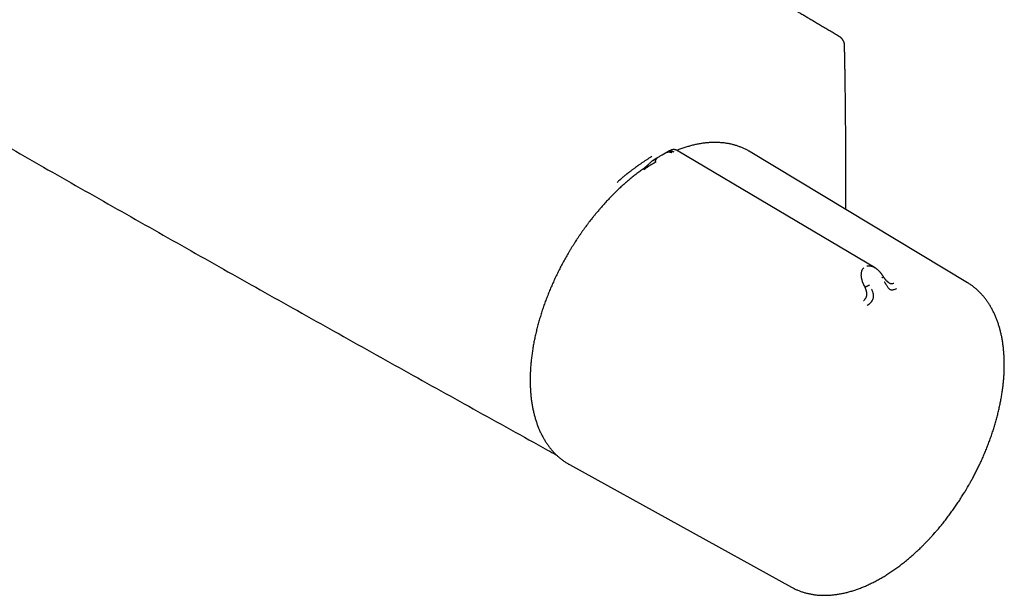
# Model space of a CAD drawing. Header units: millimetres. Extents: x 8 to 914, y 12 to 444.
# Tile 29 of 48: x 780 to 904, y 82 to 155. Entities that reach past the tile are written whole.
import ezdxf

# ---------------------------------------------------------------- set-up
doc = ezdxf.new("R2010")
doc.units = ezdxf.units.MM

msp = doc.modelspace()

# ---------------------------------------------------------------- linework, layer by layer
at = {"color": 7, "linetype": 'Continuous', "lineweight": 30}
for p, q in [((860.45, 137.55), (860.42, 137.54)), ((860.43, 137.53), (860.47, 137.56)), ((861.39, 138.06), (860.48, 137.55)), ((861.39, 138.06), (861.4, 138.06)), ((871.55, 137.96), (871.43, 138.03)), ((898.89, 121.48), (871.55, 137.96)), ((859.35, 136.88), (859.45, 136.94)), ((885.9, 121.1), (886, 120.91)), ((848.81, 98.58), (876.75, 83.14)), ((876.75, 83.14), (876.76, 83.13))]:
    msp.add_line(p, q, dxfattribs=at)
at = {"color": 7, "linetype": 'Continuous', "lineweight": 30, "flags": 128}
for points in [[(887.18, 123.4), (875.14, 130.53), (862.26, 138.15)], [(848.69, 98.64), (848.71, 98.63), (848.81, 98.58)]]:
    msp.add_lwpolyline(points, dxfattribs=at)
at = {"color": 7, "linetype": 'Continuous', "lineweight": 30}
for points, knots in [([(882.81, 152.43), (882.63, 152.54), (882.26, 152.76), (881.71, 153.09), (881.18, 153.4), (880.66, 153.71), (880.15, 154.01), (879.66, 154.3), (879.19, 154.59), (878.73, 154.86), (878.28, 155.13), (877.83, 155.39), (877.4, 155.65), (876.98, 155.9), (876.58, 156.14), (876.19, 156.37), (875.81, 156.59), (875.44, 156.81), (875.09, 157.02), (874.74, 157.22), (874.42, 157.42), (874.1, 157.61), (873.8, 157.78), (873.51, 157.96), (873.24, 158.11), (873, 158.26), (872.76, 158.4), (872.54, 158.53), (872.32, 158.66), (872.1, 158.79), (871.65, 159.06), (870.97, 159.47), (870.05, 160.01), (869.12, 160.56), (868.19, 161.11), (867.24, 161.67), (864.92, 163.05), (861.21, 165.24), (854.78, 169.03), (847.03, 173.6), (838.4, 178.67), (830.23, 183.45), (822.51, 187.95), (816.31, 191.57), (812.46, 193.8), (810.98, 194.67), (810.35, 195.03), (809.73, 195.39), (809.08, 195.77), (808.4, 196.16), (807.7, 196.57), (807.02, 196.97), (806.35, 197.36), (805.69, 197.74), (805.19, 198.03), (804.84, 198.23), (804.64, 198.35), (804.42, 198.48), (804.19, 198.61), (803.94, 198.75), (803.7, 198.89), (803.44, 199.04), (803.18, 199.19), (802.91, 199.35), (802.62, 199.52), (802.32, 199.69), (801.99, 199.88), (801.64, 200.09), (801.27, 200.3), (800.89, 200.52), (800.5, 200.75), (800.09, 200.98), (799.67, 201.22), (799.24, 201.47), (798.8, 201.73), (798.34, 202), (797.87, 202.27), (797.38, 202.55), (796.88, 202.84), (796.37, 203.13), (795.85, 203.44), (795.3, 203.75), (794.73, 204.08), (794.14, 204.42), (793.54, 204.77), (792.91, 205.13), (792.28, 205.5), (791.85, 205.75), (791.63, 205.87)], [0, 0, 0, 0, 0.00614, 0.012137, 0.017993, 0.023706, 0.029276, 0.034609, 0.039804, 0.044862, 0.049783, 0.054662, 0.059399, 0.063993, 0.068444, 0.072751, 0.076916, 0.080938, 0.084817, 0.088553, 0.092146, 0.095596, 0.098904, 0.102068, 0.105089, 0.107733, 0.110257, 0.112684, 0.115107, 0.117537, 0.119973, 0.129923, 0.139974, 0.150128, 0.160385, 0.170743, 0.181163, 0.236988, 0.292813, 0.3925, 0.492187, 0.576771, 0.661354, 0.745937, 0.78095, 0.787828, 0.794706, 0.801555, 0.808291, 0.816154, 0.823848, 0.831373, 0.838728, 0.845914, 0.85293, 0.855103, 0.85737, 0.859768, 0.862297, 0.864956, 0.867746, 0.870496, 0.873363, 0.876345, 0.879444, 0.882659, 0.886384, 0.890254, 0.894269, 0.898428, 0.902732, 0.907181, 0.911775, 0.916513, 0.921396, 0.926423, 0.931595, 0.936912, 0.942374, 0.94798, 0.953732, 0.959627, 0.965959, 0.97245, 0.979099, 0.985907, 0.992874, 1, 1, 1, 1]), ([(883.42, 151.38), (883.42, 151.41), (883.42, 151.46), (883.41, 151.54), (883.4, 151.6), (883.38, 151.65), (883.37, 151.7), (883.35, 151.75), (883.33, 151.82), (883.29, 151.9), (883.24, 151.98), (883.2, 152.06), (883.15, 152.12), (883.11, 152.17), (883.08, 152.21), (883.06, 152.23), (883.03, 152.26), (883, 152.29), (882.96, 152.32), (882.92, 152.36), (882.87, 152.4), (882.83, 152.42), (882.81, 152.43)], [0, 0, 0, 0, 0.068981, 0.128886, 0.180487, 0.224335, 0.260839, 0.291079, 0.354767, 0.42695, 0.507798, 0.572396, 0.630425, 0.680573, 0.722882, 0.746736, 0.773031, 0.810827, 0.847065, 0.890384, 0.94118, 1, 1, 1, 1]), ([(883.59, 130.7), (883.59, 130.72), (883.59, 130.84), (883.59, 131.06), (883.59, 131.37), (883.59, 131.68), (883.6, 131.96), (883.6, 132.21), (883.6, 132.42), (883.6, 132.62), (883.6, 132.79), (883.6, 132.95), (883.6, 133.1), (883.6, 133.21), (883.6, 133.31), (883.6, 133.38), (883.6, 133.45), (883.6, 133.51), (883.6, 133.59), (883.6, 133.68), (883.6, 133.8), (883.6, 133.93), (883.6, 134.06), (883.6, 134.2), (883.6, 134.35), (883.6, 134.52), (883.59, 134.69), (883.59, 135.02), (883.59, 135.51), (883.59, 136.17), (883.59, 136.79), (883.59, 137.37), (883.58, 137.91), (883.58, 138.45), (883.58, 138.99), (883.57, 139.52), (883.57, 140.05), (883.57, 140.6), (883.56, 141.19), (883.56, 141.81), (883.55, 142.41), (883.55, 142.87), (883.54, 143.2), (883.54, 143.42), (883.54, 143.64), (883.54, 143.87), (883.53, 144.12), (883.53, 144.37), (883.53, 144.64), (883.52, 144.91), (883.52, 145.21), (883.52, 145.53), (883.51, 145.89), (883.51, 146.25), (883.5, 146.64), (883.5, 147.03), (883.49, 147.44), (883.48, 147.86), (883.48, 148.31), (883.47, 148.78), (883.46, 149.27), (883.45, 149.77), (883.44, 150.3), (883.43, 150.83), (883.43, 151.2), (883.42, 151.38)], [0, 0, 0, 0, 0.0024995, 0.0174916, 0.0325647, 0.0477187, 0.0627452, 0.0737518, 0.0839581, 0.093364, 0.1019696, 0.1097749, 0.1167798, 0.1229844, 0.1269099, 0.1304307, 0.1335467, 0.1364618, 0.1397575, 0.1447031, 0.1503628, 0.1567366, 0.1630309, 0.1698945, 0.1773274, 0.1853295, 0.1938216, 0.2024223, 0.2336183, 0.2655631, 0.2982567, 0.3237831, 0.349748, 0.3761445, 0.4024279, 0.4282554, 0.453627, 0.4785427, 0.5089806, 0.5387092, 0.5677286, 0.5960389, 0.6058613, 0.6160712, 0.6268321, 0.6381439, 0.6500066, 0.6621936, 0.6749121, 0.688162, 0.7019433, 0.7182489, 0.7352406, 0.7529186, 0.7712829, 0.7903333, 0.8100699, 0.8304927, 0.8516018, 0.874452, 0.8980554, 0.9224119, 0.9475215, 0.9733842, 1, 1, 1, 1]), ([(774.15, 140.86), (774.84, 140.46), (777.07, 139.19), (780.85, 137.03), (785.49, 134.38), (790.14, 131.74), (794.78, 129.11), (799.43, 126.48), (804.08, 123.85), (808.73, 121.23), (813.39, 118.61), (818.05, 116), (822.71, 113.39), (827.37, 110.79), (832.03, 108.19), (836.7, 105.59), (841.37, 103), (844.85, 101.08), (846.77, 100.01), (847.14, 99.81)], [0, 0, 0, 0, 0.028374, 0.092157, 0.15594, 0.219722, 0.283504, 0.347286, 0.411068, 0.474849, 0.53863, 0.602411, 0.666191, 0.729971, 0.793751, 0.85753, 0.921308, 0.985087, 1, 1, 1, 1]), ([(871.43, 138.03), (871.41, 138.04), (871.34, 138.08), (871.21, 138.15), (871.03, 138.25), (870.85, 138.34), (870.67, 138.42), (870.48, 138.5), (870.29, 138.57), (870.1, 138.64), (869.91, 138.71), (869.71, 138.77), (869.51, 138.83), (869.31, 138.88), (869.11, 138.93), (868.91, 138.97), (868.7, 139.01), (868.49, 139.04), (868.28, 139.07), (868.06, 139.09), (867.85, 139.11), (867.63, 139.12), (867.41, 139.13), (867.19, 139.14), (866.97, 139.14), (866.74, 139.13), (866.51, 139.12), (866.29, 139.11), (866.06, 139.08), (865.82, 139.06), (865.59, 139.03), (865.36, 138.99), (865.12, 138.95), (864.88, 138.91), (864.65, 138.86), (864.41, 138.8), (864.17, 138.75), (863.93, 138.68), (863.68, 138.61), (863.44, 138.54), (863.2, 138.46), (862.95, 138.37), (862.71, 138.29), (862.49, 138.2), (862.35, 138.15), (862.3, 138.13)], [0, 0, 0, 0, 0.006, 0.02932, 0.052665, 0.076031, 0.09942, 0.122833, 0.146271, 0.169737, 0.193231, 0.216753, 0.240306, 0.26389, 0.287505, 0.311151, 0.33483, 0.35854, 0.382282, 0.406057, 0.429862, 0.453698, 0.477565, 0.50146, 0.525385, 0.549337, 0.573315, 0.597319, 0.621347, 0.645398, 0.669471, 0.693565, 0.717678, 0.74181, 0.765959, 0.790124, 0.814304, 0.838498, 0.862704, 0.886923, 0.911153, 0.935393, 0.959643, 0.983901, 1, 1, 1, 1]), ([(861.08, 137.88), (861.1, 137.89), (861.14, 137.92), (861.21, 137.94), (861.29, 137.95), (861.36, 137.95), (861.44, 137.93), (861.53, 137.91), (861.61, 137.88), (861.67, 137.84), (861.7, 137.83)], [0, 0, 0, 0, 0.134305, 0.265175, 0.392798, 0.517503, 0.639784, 0.760331, 0.880035, 1, 1, 1, 1]), ([(861.21, 137.96), (861.24, 137.98), (861.3, 138), (861.38, 138.03), (861.46, 138.05), (861.55, 138.05), (861.64, 138.05), (861.73, 138.03), (861.82, 138), (861.89, 137.97), (861.92, 137.96)], [0, 0, 0, 0, 0.134324, 0.265382, 0.393268, 0.518184, 0.640515, 0.760896, 0.880281, 1, 1, 1, 1]), ([(862.26, 138.15), (862.25, 138.16), (862.22, 138.17), (862.19, 138.19), (862.16, 138.2), (862.12, 138.21), (862.07, 138.23), (862, 138.24), (861.91, 138.24), (861.84, 138.24), (861.77, 138.22), (861.73, 138.21), (861.7, 138.2), (861.68, 138.2), (861.66, 138.19), (861.63, 138.18), (861.6, 138.17), (861.56, 138.15), (861.52, 138.13), (861.47, 138.11), (861.44, 138.09), (861.41, 138.07), (861.4, 138.06)], [0, 0, 0, 0, 0.04013, 0.078829, 0.116114, 0.152146, 0.194912, 0.280675, 0.35753, 0.443786, 0.504047, 0.553053, 0.573209, 0.590876, 0.609646, 0.632211, 0.675747, 0.732767, 0.80374, 0.86938, 0.943422, 1, 1, 1, 1]), ([(859.16, 137.37), (859.07, 137.31), (858.88, 137.19), (858.59, 137), (858.29, 136.81), (858, 136.61), (857.71, 136.41), (857.51, 136.27), (857.38, 136.18), (857.32, 136.14), (857.27, 136.1), (857.22, 136.07), (857.18, 136.04), (857.14, 136.01), (857.11, 135.98), (857.04, 135.94), (856.95, 135.87), (856.83, 135.78), (856.7, 135.68), (856.57, 135.59), (856.45, 135.49), (856.35, 135.42), (856.27, 135.36), (856.21, 135.3), (856.14, 135.25), (856.07, 135.2), (856, 135.14), (855.93, 135.09), (855.83, 135), (855.69, 134.89), (855.52, 134.75), (855.38, 134.63), (855.27, 134.53), (855.2, 134.47), (855.16, 134.44), (855.14, 134.42), (855.12, 134.4), (855.11, 134.39), (855.09, 134.37), (855.07, 134.36), (854.97, 134.27), (854.88, 134.18), (854.79, 134.09)], [0, 0, 0, 0, 0.0636027, 0.129017, 0.1962526, 0.2653198, 0.3276225, 0.3913593, 0.4040483, 0.416793, 0.4295934, 0.4404149, 0.4486195, 0.4569551, 0.4654216, 0.474019, 0.5008716, 0.5289273, 0.5581867, 0.5886503, 0.6169627, 0.6400211, 0.6555512, 0.6710821, 0.6866138, 0.7021463, 0.7176796, 0.7332138, 0.7487488, 0.7913869, 0.8305638, 0.8662778, 0.8879515, 0.9081159, 0.9124352, 0.9166784, 0.9208456, 0.9249367, 0.9289518, 0.9328908, 0.9367537, 1, 1, 1, 1]), ([(859.35, 136.88), (859.33, 136.87), (859.29, 136.85), (859.24, 136.81), (859.2, 136.78), (859.16, 136.76), (859.12, 136.72), (859.06, 136.67), (858.98, 136.6), (858.9, 136.52), (858.8, 136.42), (858.72, 136.35), (858.65, 136.28), (858.59, 136.22), (858.52, 136.16), (858.45, 136.1), (858.4, 136.05), (858.36, 136.02), (858.33, 136), (858.31, 135.97), (858.27, 135.95), (858.23, 135.91), (858.18, 135.87), (858.12, 135.82), (858.05, 135.77), (858, 135.74), (857.98, 135.72)], [0, 0, 0, 0, 0.036942, 0.076301, 0.106825, 0.130209, 0.153462, 0.203058, 0.25432, 0.326928, 0.394397, 0.460202, 0.501838, 0.54824, 0.599552, 0.65116, 0.695838, 0.71771, 0.737334, 0.754961, 0.77759, 0.808414, 0.846664, 0.892806, 0.946791, 1, 1, 1, 1]), ([(859.64, 136.64), (859.64, 136.64), (859.64, 136.64), (859.63, 136.64), (859.62, 136.63), (859.59, 136.62), (859.56, 136.6), (859.52, 136.57), (859.47, 136.55), (859.44, 136.53), (859.42, 136.52), (859.4, 136.51), (859.38, 136.49), (859.36, 136.48), (859.3, 136.45), (859.23, 136.41), (859.15, 136.36), (859.09, 136.33), (859.07, 136.31), (859.04, 136.3), (859.02, 136.28), (858.99, 136.27), (858.94, 136.24), (858.86, 136.19), (858.76, 136.13), (858.68, 136.08), (858.62, 136.03), (858.55, 135.98), (858.46, 135.92), (858.38, 135.86), (858.31, 135.8), (858.25, 135.75), (858.21, 135.72), (858.18, 135.7)], [0, 0, 0, 0, 0.000491, 0.004709, 0.016801, 0.036349, 0.063449, 0.102916, 0.152198, 0.166752, 0.181997, 0.197934, 0.214567, 0.231898, 0.249931, 0.328149, 0.400022, 0.417783, 0.435099, 0.451968, 0.468391, 0.484367, 0.499897, 0.569639, 0.634728, 0.675594, 0.714546, 0.751695, 0.809477, 0.868786, 0.909646, 0.953487, 1, 1, 1, 1]), ([(860.42, 137.54), (860.37, 137.51), (860.25, 137.44), (860.08, 137.34), (859.91, 137.24), (859.76, 137.15), (859.62, 137.06), (859.5, 136.99), (859.42, 136.94), (859.39, 136.92)], [0, 0, 0, 0, 0.15867, 0.331253, 0.491448, 0.639233, 0.774525, 0.89726, 1, 1, 1, 1]), ([(859.82, 137.15), (859.8, 137.13), (859.76, 137.11), (859.71, 137.05), (859.67, 136.99), (859.63, 136.93), (859.61, 136.86), (859.6, 136.8), (859.61, 136.75), (859.61, 136.71), (859.62, 136.67), (859.63, 136.65), (859.64, 136.64)], [0, 0, 0, 0, 0.131511, 0.266177, 0.400636, 0.53174, 0.657006, 0.775294, 0.83219, 0.888078, 0.943684, 1, 1, 1, 1]), ([(859.81, 137.14), (859.8, 137.14), (859.8, 137.13), (859.79, 137.13), (859.79, 137.13)], [0, 0, 0, 0, 0.430914, 1, 1, 1, 1]), ([(857.98, 135.73), (857.91, 135.67), (857.75, 135.56), (857.52, 135.39), (857.28, 135.21), (857.04, 135.02), (856.8, 134.84), (856.57, 134.65), (856.33, 134.45), (856.1, 134.25), (855.87, 134.05), (855.63, 133.85), (855.4, 133.64), (855.17, 133.43), (854.94, 133.21), (854.71, 132.99), (854.49, 132.77), (854.26, 132.54), (854.04, 132.32), (853.81, 132.08), (853.59, 131.85), (853.37, 131.61), (853.15, 131.37), (852.93, 131.13), (852.72, 130.88), (852.5, 130.63), (852.29, 130.38), (852.08, 130.13), (851.87, 129.87), (851.66, 129.61), (851.46, 129.35), (851.26, 129.09), (851.05, 128.82), (850.86, 128.55), (850.66, 128.28), (850.46, 128.01), (850.27, 127.73), (850.08, 127.45), (849.89, 127.17), (849.7, 126.89), (849.52, 126.61), (849.34, 126.32), (849.16, 126.04), (848.98, 125.75), (848.8, 125.46), (848.63, 125.16), (848.46, 124.87), (848.3, 124.58), (848.13, 124.28), (847.97, 123.98), (847.81, 123.68), (847.65, 123.38), (847.5, 123.08), (847.35, 122.78), (847.2, 122.48), (847.05, 122.17), (846.91, 121.87), (846.77, 121.56), (846.64, 121.26), (846.5, 120.95), (846.37, 120.64), (846.24, 120.33), (846.12, 120.02), (846, 119.71), (845.88, 119.41), (845.76, 119.1), (845.65, 118.79), (845.54, 118.48), (845.44, 118.17), (845.33, 117.86), (845.24, 117.55), (845.14, 117.24), (845.05, 116.93), (844.96, 116.62), (844.87, 116.31), (844.79, 116), (844.71, 115.69), (844.63, 115.39), (844.56, 115.08), (844.49, 114.77), (844.43, 114.47), (844.36, 114.17), (844.31, 113.86), (844.25, 113.56), (844.2, 113.26), (844.15, 112.96), (844.11, 112.66), (844.07, 112.36), (844.03, 112.06), (843.99, 111.77), (843.96, 111.48), (843.94, 111.18), (843.91, 110.89), (843.9, 110.6), (843.88, 110.32), (843.87, 110.03), (843.86, 109.75), (843.85, 109.48), (843.85, 109.3), (843.85, 109.22)], [0, 0, 0, 0, 0.0097805, 0.0201204, 0.0304596, 0.0407981, 0.051136, 0.0614731, 0.0718096, 0.0821453, 0.0924804, 0.1028148, 0.1131484, 0.1234814, 0.1338137, 0.1441454, 0.1544764, 0.1648067, 0.1751365, 0.1854656, 0.1957942, 0.2061221, 0.2164496, 0.2267765, 0.2371028, 0.2474287, 0.2577541, 0.2680791, 0.2784036, 0.2887278, 0.2990515, 0.3093749, 0.3196979, 0.3300206, 0.340343, 0.3506651, 0.360987, 0.3713087, 0.3816302, 0.3919514, 0.4022725, 0.4125935, 0.4229144, 0.4332352, 0.4435559, 0.4538766, 0.4641972, 0.4745179, 0.4848386, 0.4951593, 0.5054801, 0.515801, 0.526122, 0.5364431, 0.5467645, 0.5570859, 0.5674077, 0.5777296, 0.5880518, 0.5983743, 0.608697, 0.6190201, 0.6293436, 0.6396674, 0.6499916, 0.6603163, 0.6706413, 0.6809669, 0.6912929, 0.7016194, 0.7119464, 0.722274, 0.7326022, 0.7429309, 0.7532603, 0.7635903, 0.7739209, 0.7842521, 0.7945841, 0.8049167, 0.81525, 0.8255841, 0.8359188, 0.8462543, 0.8565905, 0.8669275, 0.8772652, 0.8876036, 0.8979428, 0.9082827, 0.9186234, 0.9289647, 0.9393067, 0.9496494, 0.9599928, 0.9703367, 0.9806812, 0.9910262, 1, 1, 1, 1]), ([(885.9, 121.1), (885.9, 121.1), (885.9, 121.1), (885.9, 121.11), (885.89, 121.12), (885.88, 121.14), (885.85, 121.19), (885.83, 121.24), (885.8, 121.31), (885.77, 121.38), (885.75, 121.44), (885.73, 121.48), (885.72, 121.51), (885.71, 121.55), (885.69, 121.58), (885.68, 121.61), (885.67, 121.65), (885.65, 121.72), (885.62, 121.82), (885.59, 121.94), (885.57, 122.03), (885.56, 122.09), (885.56, 122.13), (885.55, 122.16), (885.55, 122.18), (885.55, 122.21), (885.54, 122.24), (885.54, 122.27), (885.53, 122.34), (885.53, 122.47), (885.54, 122.64), (885.56, 122.8), (885.59, 122.94), (885.64, 123.06), (885.69, 123.18), (885.76, 123.28), (885.81, 123.33), (885.83, 123.36)], [0, 0, 0, 0, 0.000168, 0.001366, 0.004586, 0.016603, 0.036109, 0.063198, 0.088441, 0.118042, 0.15207, 0.164539, 0.17752, 0.191018, 0.205035, 0.219573, 0.234637, 0.250227, 0.305822, 0.35737, 0.404753, 0.417906, 0.430687, 0.443095, 0.455126, 0.46678, 0.478056, 0.488952, 0.499466, 0.574445, 0.645423, 0.712359, 0.775252, 0.835901, 0.893472, 0.948102, 1, 1, 1, 1]), ([(886.24, 123.59), (886.28, 123.6), (886.35, 123.62), (886.47, 123.62), (886.59, 123.62), (886.72, 123.59), (886.83, 123.56), (886.94, 123.52), (887.02, 123.49), (887.08, 123.46), (887.11, 123.44), (887.15, 123.42), (887.17, 123.41), (887.18, 123.4), (887.18, 123.4)], [0, 0, 0, 0, 0.117298, 0.241261, 0.372405, 0.511056, 0.61961, 0.732478, 0.849658, 0.885011, 0.920736, 0.956831, 0.993296, 1, 1, 1, 1]), ([(888.31, 122.24), (888.29, 122.28), (888.25, 122.35), (888.18, 122.44), (888.13, 122.52), (888.08, 122.59), (888.05, 122.63), (888.02, 122.67), (887.99, 122.7), (887.96, 122.74), (887.92, 122.78), (887.88, 122.83), (887.83, 122.88), (887.79, 122.92), (887.75, 122.96), (887.71, 123), (887.67, 123.04), (887.61, 123.09), (887.56, 123.14), (887.5, 123.18), (887.45, 123.22), (887.41, 123.25), (887.37, 123.28), (887.33, 123.31), (887.29, 123.33), (887.24, 123.37), (887.2, 123.39), (887.18, 123.4)], [0, 0, 0, 0, 0.0752441, 0.1491285, 0.2117549, 0.2555065, 0.2910932, 0.3184699, 0.3429908, 0.3709984, 0.4025189, 0.4441975, 0.4889356, 0.5271756, 0.5575409, 0.5893117, 0.6300224, 0.6774612, 0.7216486, 0.7618563, 0.803701, 0.8376337, 0.8658101, 0.89152, 0.9238774, 0.9629326, 1, 1, 1, 1]), ([(888.1, 122.09), (888.12, 122.1), (888.16, 122.13), (888.21, 122.16), (888.25, 122.19), (888.28, 122.22), (888.31, 122.24), (888.32, 122.25), (888.31, 122.24), (888.31, 122.24)], [0, 0, 0, 0, 0.166468, 0.337038, 0.507306, 0.673169, 0.831404, 0.980532, 1, 1, 1, 1]), ([(888.98, 121.48), (888.98, 121.49), (888.96, 121.5), (888.93, 121.52), (888.9, 121.54), (888.87, 121.56), (888.84, 121.59), (888.81, 121.61), (888.78, 121.64), (888.76, 121.67), (888.73, 121.69), (888.71, 121.72), (888.68, 121.74), (888.66, 121.77), (888.63, 121.81), (888.59, 121.86), (888.54, 121.92), (888.49, 121.98), (888.43, 122.06), (888.37, 122.15), (888.33, 122.21), (888.31, 122.24)], [0, 0, 0, 0, 0.044332, 0.097036, 0.141593, 0.187992, 0.225535, 0.262431, 0.299469, 0.336666, 0.372995, 0.405775, 0.439361, 0.470552, 0.51591, 0.578582, 0.641469, 0.715945, 0.802258, 0.900639, 1, 1, 1, 1]), ([(888.42, 121.59), (888.43, 121.58), (888.44, 121.56), (888.48, 121.51), (888.53, 121.43), (888.6, 121.31), (888.69, 121.18), (888.77, 121.04), (888.87, 120.9), (888.96, 120.77), (889.09, 120.66), (889.23, 120.59), (889.4, 120.57), (889.58, 120.6), (889.78, 120.67), (889.91, 120.72), (889.98, 120.75)], [0, 0, 0, 0, 0.007539, 0.032602, 0.07418, 0.124929, 0.188679, 0.265565, 0.331914, 0.405634, 0.486045, 0.573984, 0.669568, 0.772326, 0.882537, 1, 1, 1, 1]), ([(888.98, 121.48), (888.99, 121.48), (889.02, 121.46), (889.06, 121.44), (889.11, 121.41), (889.15, 121.4), (889.19, 121.39), (889.22, 121.38), (889.28, 121.37), (889.34, 121.37), (889.43, 121.37), (889.51, 121.39), (889.58, 121.41), (889.61, 121.42)], [0, 0, 0, 0, 0.011346, 0.1480494, 0.2043089, 0.2615247, 0.3197295, 0.3789433, 0.4391718, 0.5632454, 0.698988, 0.8451994, 1, 1, 1, 1]), ([(898.99, 95.86), (899.04, 95.96), (899.12, 96.1), (899.24, 96.3), (899.33, 96.48), (899.45, 96.69), (899.57, 96.91), (899.7, 97.15), (899.82, 97.4), (899.95, 97.65), (900.08, 97.91), (900.21, 98.17), (900.34, 98.43), (900.47, 98.71), (900.6, 98.98), (900.72, 99.25), (900.85, 99.53), (900.97, 99.81), (901.09, 100.1), (901.21, 100.38), (901.32, 100.67), (901.43, 100.95), (901.54, 101.24), (901.65, 101.53), (901.76, 101.82), (901.86, 102.11), (901.96, 102.4), (902.06, 102.69), (902.15, 102.98), (902.24, 103.28), (902.33, 103.57), (902.42, 103.86), (902.5, 104.15), (902.58, 104.45), (902.66, 104.74), (902.73, 105.03), (902.8, 105.32), (902.87, 105.61), (902.93, 105.9), (902.99, 106.19), (903.05, 106.48), (903.11, 106.77), (903.16, 107.06), (903.21, 107.35), (903.25, 107.64), (903.29, 107.92), (903.33, 108.21), (903.37, 108.49), (903.4, 108.77), (903.43, 109.06), (903.45, 109.34), (903.47, 109.61), (903.49, 109.89), (903.5, 110.17), (903.51, 110.44), (903.52, 110.71), (903.53, 110.98), (903.53, 111.25), (903.52, 111.52), (903.52, 111.79), (903.51, 112.05), (903.49, 112.31), (903.48, 112.57), (903.46, 112.83), (903.43, 113.08), (903.41, 113.34), (903.38, 113.59), (903.34, 113.84), (903.31, 114.08), (903.26, 114.32), (903.22, 114.57), (903.17, 114.8), (903.12, 115.04), (903.07, 115.27), (903.01, 115.5), (902.95, 115.73), (902.88, 115.95), (902.81, 116.18), (902.74, 116.4), (902.67, 116.61), (902.59, 116.82), (902.51, 117.03), (902.42, 117.24), (902.33, 117.44), (902.24, 117.64), (902.14, 117.84), (902.05, 118.03), (901.94, 118.22), (901.84, 118.41), (901.73, 118.59), (901.62, 118.77), (901.51, 118.95), (901.39, 119.12), (901.27, 119.29), (901.14, 119.45), (901.02, 119.61), (900.89, 119.77), (900.75, 119.92), (900.62, 120.07), (900.48, 120.22), (900.34, 120.36), (900.19, 120.5), (900.05, 120.63), (899.9, 120.76), (899.74, 120.89), (899.59, 121.01), (899.43, 121.12), (899.27, 121.24), (899.1, 121.35), (898.98, 121.43), (898.9, 121.47), (898.89, 121.48)], [0, 0, 0, 0, 0.009753, 0.013792, 0.020488, 0.027458, 0.034947, 0.042772, 0.05086, 0.059152, 0.067606, 0.076191, 0.084884, 0.093667, 0.102526, 0.11145, 0.12043, 0.129459, 0.13853, 0.147639, 0.156781, 0.165953, 0.175152, 0.184375, 0.19362, 0.202885, 0.212167, 0.221467, 0.230782, 0.24011, 0.249452, 0.258806, 0.268171, 0.277546, 0.286931, 0.296326, 0.305728, 0.315139, 0.324557, 0.333982, 0.343414, 0.352852, 0.362296, 0.371746, 0.381201, 0.390661, 0.400126, 0.409595, 0.419069, 0.428547, 0.438028, 0.447514, 0.457002, 0.466495, 0.47599, 0.485488, 0.494989, 0.504493, 0.513999, 0.523508, 0.533019, 0.542531, 0.552045, 0.561561, 0.571078, 0.580596, 0.590116, 0.599635, 0.609156, 0.618676, 0.628197, 0.637717, 0.647237, 0.656755, 0.666273, 0.67579, 0.685304, 0.694817, 0.704328, 0.713835, 0.72334, 0.732842, 0.74234, 0.751834, 0.761325, 0.77081, 0.780292, 0.789768, 0.799239, 0.808705, 0.818166, 0.827621, 0.837071, 0.846516, 0.855955, 0.865389, 0.874819, 0.884244, 0.893665, 0.903082, 0.912496, 0.921907, 0.931316, 0.940725, 0.950133, 0.959541, 0.968952, 0.978364, 0.98778, 0.997201, 1, 1, 1, 1]), ([(885.79, 119.22), (885.82, 119.24), (885.88, 119.29), (885.95, 119.36), (886, 119.41), (886.02, 119.44), (886.05, 119.48), (886.07, 119.51), (886.11, 119.57), (886.15, 119.65), (886.19, 119.75), (886.21, 119.84), (886.23, 119.91), (886.23, 120), (886.23, 120.11), (886.22, 120.2), (886.21, 120.26), (886.21, 120.29), (886.2, 120.32), (886.2, 120.35), (886.19, 120.37), (886.19, 120.4), (886.18, 120.43), (886.17, 120.47), (886.15, 120.52), (886.13, 120.6), (886.1, 120.69), (886.05, 120.8), (886.02, 120.87), (886, 120.91)], [0, 0, 0, 0, 0.069025, 0.134226, 0.159046, 0.183078, 0.206287, 0.22865, 0.250149, 0.316401, 0.379891, 0.420809, 0.460701, 0.499516, 0.563083, 0.631484, 0.645503, 0.659713, 0.674115, 0.688707, 0.70349, 0.718464, 0.733629, 0.748983, 0.780106, 0.820964, 0.871406, 0.931199, 1, 1, 1, 1]), ([(886, 120.91), (886, 120.91), (886.02, 120.92), (886.05, 120.94), (886.11, 120.97), (886.18, 121.01), (886.25, 121.05), (886.33, 121.08), (886.41, 121.12), (886.48, 121.16), (886.53, 121.18), (886.55, 121.19)], [0, 0, 0, 0, 0.056129, 0.111518, 0.223649, 0.341723, 0.467008, 0.598333, 0.733145, 0.868196, 1, 1, 1, 1]), ([(886.25, 118.6), (886.32, 118.65), (886.46, 118.75), (886.65, 118.91), (886.82, 119.08), (886.95, 119.27), (887.04, 119.48), (887.08, 119.68), (887.07, 119.87), (887.05, 120.08), (887, 120.29), (886.92, 120.48), (886.86, 120.59), (886.83, 120.64), (886.83, 120.66), (886.82, 120.66), (886.82, 120.66)], [0, 0, 0, 0, 0.117772, 0.228252, 0.33124, 0.427014, 0.515099, 0.595624, 0.669421, 0.735797, 0.846044, 0.926768, 0.978141, 0.992758, 0.997301, 1, 1, 1, 1]), ([(843.85, 109.22), (843.85, 109.19), (843.85, 109.06), (843.86, 108.85), (843.86, 108.58), (843.87, 108.32), (843.89, 108.05), (843.9, 107.79), (843.92, 107.53), (843.95, 107.27), (843.97, 107.02), (844, 106.77), (844.04, 106.52), (844.07, 106.27), (844.12, 106.02), (844.16, 105.78), (844.21, 105.54), (844.26, 105.3), (844.31, 105.07), (844.37, 104.83), (844.43, 104.6), (844.5, 104.38), (844.56, 104.15), (844.64, 103.93), (844.71, 103.72), (844.79, 103.5), (844.87, 103.29), (844.95, 103.08), (845.04, 102.88), (845.13, 102.67), (845.23, 102.48), (845.33, 102.28), (845.43, 102.09), (845.53, 101.9), (845.64, 101.72), (845.75, 101.53), (845.86, 101.36), (845.98, 101.18), (846.1, 101.01), (846.22, 100.85), (846.35, 100.68), (846.48, 100.52), (846.61, 100.37), (846.74, 100.22), (846.88, 100.07), (847.02, 99.92), (847.16, 99.78), (847.31, 99.65), (847.46, 99.51), (847.61, 99.39), (847.77, 99.26), (847.93, 99.14), (848.09, 99.03), (848.25, 98.91), (848.41, 98.81), (848.56, 98.72), (848.65, 98.66), (848.69, 98.64)], [0, 0, 0, 0, 0.007097, 0.025603, 0.044113, 0.062627, 0.081145, 0.099666, 0.118191, 0.136718, 0.155248, 0.17378, 0.192314, 0.21085, 0.229388, 0.247927, 0.266467, 0.285008, 0.303549, 0.322091, 0.340632, 0.359173, 0.377713, 0.396253, 0.41479, 0.433327, 0.451861, 0.470393, 0.488923, 0.50745, 0.525974, 0.544494, 0.563012, 0.581525, 0.600035, 0.618542, 0.637044, 0.655543, 0.674038, 0.692531, 0.71102, 0.729506, 0.74799, 0.766473, 0.784954, 0.803435, 0.821917, 0.8404, 0.858886, 0.877375, 0.895869, 0.91437, 0.932877, 0.951394, 0.96992, 0.988459, 1, 1, 1, 1]), ([(876.76, 83.13), (876.81, 83.11), (876.92, 83.05), (877.1, 82.96), (877.28, 82.87), (877.46, 82.79), (877.65, 82.72), (877.84, 82.64), (878.03, 82.57), (878.22, 82.51), (878.42, 82.45), (878.62, 82.4), (878.82, 82.35), (879.02, 82.31), (879.23, 82.27), (879.44, 82.23), (879.65, 82.2), (879.86, 82.17), (880.07, 82.15), (880.29, 82.14), (880.51, 82.13), (880.73, 82.12), (880.95, 82.12), (881.17, 82.12), (881.4, 82.13), (881.63, 82.15), (881.85, 82.17), (882.08, 82.19), (882.32, 82.22), (882.55, 82.25), (882.78, 82.29), (883.02, 82.33), (883.26, 82.38), (883.49, 82.43), (883.73, 82.49), (883.97, 82.56), (884.21, 82.62), (884.46, 82.7), (884.7, 82.78), (884.94, 82.86), (885.19, 82.95), (885.43, 83.04), (885.67, 83.13), (885.92, 83.24), (886.17, 83.34), (886.41, 83.45), (886.66, 83.57), (886.91, 83.69), (887.15, 83.81), (887.4, 83.94), (887.65, 84.08), (887.9, 84.22), (888.14, 84.36), (888.39, 84.51), (888.64, 84.66), (888.88, 84.82), (889.13, 84.98), (889.38, 85.14), (889.62, 85.31), (889.87, 85.48), (890.11, 85.66), (890.36, 85.84), (890.6, 86.03), (890.84, 86.22), (891.08, 86.41), (891.33, 86.61), (891.57, 86.81), (891.81, 87.02), (892.05, 87.23), (892.28, 87.44), (892.52, 87.66), (892.76, 87.88), (892.99, 88.1), (893.23, 88.33), (893.46, 88.57), (893.69, 88.8), (893.92, 89.04), (894.15, 89.29), (894.38, 89.53), (894.6, 89.77), (894.81, 90.02), (895.02, 90.26), (895.23, 90.5), (895.43, 90.74), (895.62, 90.97), (895.81, 91.21), (896.01, 91.46), (896.2, 91.7), (896.39, 91.95), (896.57, 92.2), (896.76, 92.45), (896.94, 92.7), (897.12, 92.95), (897.3, 93.21), (897.48, 93.46), (897.65, 93.72), (897.83, 93.98), (897.99, 94.24), (898.16, 94.5), (898.32, 94.75), (898.47, 95), (898.61, 95.22), (898.72, 95.42), (898.85, 95.62), (898.93, 95.77), (898.99, 95.86)], [0, 0, 0, 0, 0.0084181, 0.0180122, 0.0276185, 0.0372354, 0.0468637, 0.0565043, 0.0661582, 0.0758259, 0.0855083, 0.095206, 0.1049194, 0.114649, 0.1243952, 0.1341581, 0.143938, 0.1537348, 0.1635485, 0.1733791, 0.1832262, 0.1930895, 0.2029688, 0.2128635, 0.2227731, 0.2326971, 0.242635, 0.252586, 0.2625496, 0.2725251, 0.2825118, 0.292509, 0.3025161, 0.3125324, 0.3225572, 0.3325899, 0.34263, 0.3526767, 0.3627297, 0.3727884, 0.3828522, 0.3929208, 0.4029936, 0.4130705, 0.4231509, 0.4332346, 0.4433214, 0.4534109, 0.463503, 0.4735975, 0.4836942, 0.4937931, 0.503894, 0.5139969, 0.5241019, 0.5342088, 0.5443179, 0.5544291, 0.5645427, 0.5746587, 0.5847772, 0.5948987, 0.6050232, 0.615151, 0.6252825, 0.635418, 0.645558, 0.6557027, 0.6658529, 0.6760089, 0.6861714, 0.6963411, 0.7065187, 0.716705, 0.726901, 0.7371078, 0.7473265, 0.7575585, 0.7678053, 0.7780686, 0.7872951, 0.7975672, 0.8067892, 0.8160095, 0.8252273, 0.8344422, 0.8436538, 0.8528617, 0.8620654, 0.8712641, 0.8804567, 0.8896422, 0.8988185, 0.9079834, 0.9171331, 0.9262621, 0.935362, 0.944418, 0.9534035, 0.9622637, 0.9708658, 0.9787823, 0.9849959, 0.9907025, 1, 1, 1, 1])]:
    msp.add_open_spline(points, degree=3, knots=knots, dxfattribs=at)

doc.saveas('drawing.dxf')
